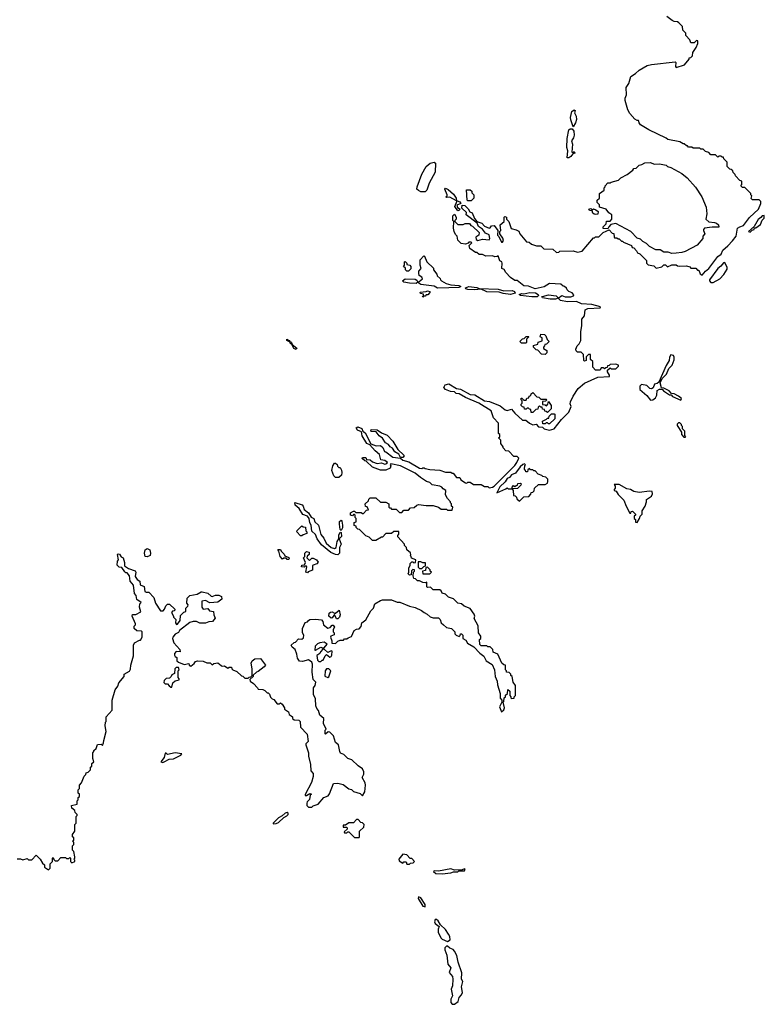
# Model space of a CAD drawing. Extents: x 1863017 to 1989460, y 394564 to 532820.
# Tile 32 of 213: x 1961588 to 1968230, y 418320 to 427106. Entities that reach past the tile are written whole.
import ezdxf

# ---------------------------------------------------------------- set-up
doc = ezdxf.new("R2010")
doc.units = 0

msp = doc.modelspace()

# ---------------------------------------------------------------- linework, layer by layer
at = {"layer": '0CON10XD'}
for points in [[(1966625, 423863.3), (1966743.6, 423916.4), (1966848.3, 423921.7), (1966850, 423935), (1966830, 423965), (1966831.7, 423978.3), (1966855, 424000), (1966865, 423990), (1966905, 423990), (1966930, 424015), (1966930, 424025), (1966905, 424032.5), (1966855, 424030), (1966845, 424020), (1966831.7, 424018.3), (1966828.3, 424001.7), (1966815, 424000), (1966805, 423990), (1966795, 424000), (1966775, 424000), (1966765, 423980), (1966725, 423980), (1966700, 424005), (1966700, 424055), (1966680, 424075), (1966678.3, 424118.3), (1966661.7, 424118.3), (1966641.7, 424098.3), (1966640, 424065), (1966625, 424060), (1966620, 424065), (1966618.3, 424118.3), (1966595, 424140), (1966565, 424140), (1966551.7, 424151.7), (1966550, 424165), (1966560, 424195), (1966577, 424213), (1966592.5, 424245), (1966592.5, 424325), (1966602.5, 424375), (1966603, 424433), (1966627.5, 424465), (1966631.7, 424518.3), (1966655, 424530), (1966765.9, 424534.1), (1966770, 424545), (1966690, 424565), (1966600.2, 424570.2), (1966555, 424590.8), (1966475, 424590), (1966411.3, 424601.3), (1966390, 424620), (1966367.5, 424612.5), (1966318.6, 424611.4), (1966250, 424625), (1966246.7, 424635), (1966252.2, 424637.8), (1966305, 424650), (1966373.3, 424643.3), (1966392.5, 424625), (1966390, 424620), (1966425, 424644), (1966455, 424633.1), (1966505, 424634.4), (1966528.8, 424641.2), (1966531.7, 424651.7), (1966515, 424670), (1966485, 424680), (1966470, 424695), (1966465, 424710), (1966447, 424727), (1966435, 424730), (1966415, 424747.5), (1966315, 424752.5), (1966265, 424722.5), (1966185, 424703.3), (1966125, 424727.5), (1966085, 424732.5), (1966025, 424780), (1966005, 424780), (1965967, 424807), (1965925, 424850), (1965908.3, 424878.3), (1965890, 424885), (1965892.5, 424935), (1965887.5, 424945), (1965870, 424955), (1965855, 425000), (1965847, 424993), (1965825, 424990), (1965805, 425000), (1965745, 424997.5), (1965715, 425012.5), (1965685, 425012.5), (1965665, 425030), (1965655, 425030), (1965602.5, 425065), (1965598.3, 425091.7), (1965620, 425115), (1965615, 425120), (1965595, 425120), (1965588.3, 425111.7), (1965563, 425103), (1965525, 425110), (1965495, 425140), (1965490, 425175), (1965475, 425190), (1965463.3, 425215), (1965457.5, 425245), (1965460, 425305), (1965452.5, 425315), (1965450, 425355), (1965465, 425370), (1965480, 425345), (1965480, 425325), (1965470, 425315), (1965470, 425305), (1965495, 425280), (1965545, 425280), (1965561.7, 425288.3), (1965598.8, 425288.8), (1965610.7, 425270.7), (1965627.5, 425265), (1965685, 425207.5), (1965682.5, 425185), (1965657.5, 425165), (1965660, 425145), (1965675, 425137.5), (1965715, 425148.8), (1965775, 425142.5), (1965782.5, 425155), (1965777, 425187), (1965741.8, 425201.8), (1965715, 425236.7), (1965680.3, 425260.3), (1965669.5, 425289.5), (1965570, 425365), (1965572.5, 425385), (1965532.5, 425425), (1965535, 425450), (1965559.3, 425449.3), (1965588.3, 425418.3), (1965602.7, 425392.7), (1965623.3, 425383.3), (1965643.8, 425333.8), (1965666.2, 425306.2), (1965710, 425290), (1965735, 425263.3), (1965775, 425247.5), (1965785, 425250), (1965795, 425267.5), (1965820, 425270), (1965853.3, 425225), (1965850, 425185), (1965862.5, 425172.5), (1965885, 425122.5), (1965895, 425120), (1965902.5, 425135), (1965897, 425157), (1965870, 425195), (1965870, 425215), (1965880, 425225), (1965872.5, 425275), (1965910, 425305), (1965910, 425345), (1965915, 425350), (1965930, 425345), (1965930, 425325), (1965950, 425305), (1965971.7, 425241.7), (1966015, 425232.5), (1966039.3, 425219.3), (1966050, 425195), (1966110, 425125), (1966131.7, 425121.7), (1966153, 425103), (1966198.3, 425088.3), (1966237, 425087), (1966263, 425063), (1966345, 425060), (1966375, 425030), (1966397, 425033), (1966405, 425040), (1966525, 425042.5), (1966565, 425032.5), (1966605, 425040), (1966705, 425160), (1966715, 425160), (1966725, 425170), (1966755, 425170), (1966791.7, 425208.3), (1966845, 425230), (1966871.7, 425201.7), (1966888.3, 425198.3), (1966890, 425165), (1966895, 425160), (1966915, 425160), (1966925, 425150), (1966935, 425150), (1966955, 425130), (1966965, 425130), (1966975, 425120), (1967045, 425090), (1967050, 425075), (1967065, 425070), (1967090, 425045), (1967100, 425025), (1967118.3, 425018.3), (1967178.3, 424958.3), (1967180, 424935), (1967195, 424920), (1967245, 424910), (1967265, 424890), (1967315, 424900), (1967335, 424920), (1967348.3, 424918.3), (1967365, 424900), (1967405, 424920), (1967445, 424920), (1967455, 424910), (1967475, 424907.5), (1967535, 424910), (1967565, 424900), (1967575, 424890), (1967618.3, 424888.3), (1967635, 424870), (1967645, 424870), (1967658.3, 424838.3), (1967675, 424827.5), (1967706.8, 424863.2), (1967735.7, 424885), (1967816, 424994), (1967845, 425014.5), (1967860.3, 425049.7), (1967905, 425088.1), (1967945.6, 425134.4), (1967978.5, 425175), (1967991.2, 425245), (1968010.6, 425259.4), (1968045, 425269.1), (1968097.6, 425342.4), (1968177.5, 425415), (1968200, 425465), (1968200, 425485), (1968185, 425500), (1968125, 425500), (1968111.7, 425511.7), (1968120, 425535), (1968110, 425545), (1968110, 425555), (1968055, 425610), (1968035, 425610), (1968020, 425625), (1968030, 425635), (1968030, 425665), (1968011.7, 425671.7), (1967971.7, 425711.7), (1967970, 425725), (1967951.7, 425741.7), (1967948.3, 425758.3), (1967935, 425770), (1967921.7, 425771.7), (1967900, 425795), (1967900, 425835), (1967870, 425865), (1967865, 425880), (1967855, 425880), (1967845, 425890), (1967825, 425890), (1967815, 425880), (1967795, 425900), (1967751.7, 425901.7), (1967735, 425920), (1967705, 425930), (1967685, 425950), (1967665, 425950), (1967655, 425960), (1967595, 425960), (1967585, 425970), (1967555, 425970), (1967545, 425980), (1967535, 425980), (1967515, 426000), (1967505, 426000), (1967477, 426017), (1967368.3, 426038.3), (1967355, 426050), (1967200, 426125), (1967127, 426167), (1967112.5, 426185), (1967108.3, 426208.3), (1967095, 426207.5), (1967075, 426217.5), (1967029.3, 426269.3), (1967013, 426303), (1966990, 426385), (1966990, 426405), (1967000, 426435), (1966998.3, 426501.7), (1967021.7, 426538.3), (1967040.7, 426599.3), (1967080, 426625), (1967113, 426657), (1967185, 426697.5), (1967225, 426707.5), (1967435, 426730), (1967440, 426725), (1967438.3, 426688.3), (1967445, 426680), (1967517, 426703), (1967560, 426755), (1967560, 426765), (1967575, 426770), (1967590, 426785), (1967592.5, 426815), (1967621.7, 426858.3), (1967637.5, 426895), (1967638.3, 426918.3), (1967625, 426920), (1967605, 426900), (1967575, 426900), (1967567, 426927), (1967530, 426965), (1967530, 426985), (1967503, 427013), (1967500, 427045), (1967468.3, 427078.3), (1967457, 427087), (1967425, 427090), (1967408.3, 427098.3), (1967360, 427135)], [(1966525, 426150), (1966503, 426213), (1966502.5, 426235), (1966513, 426287), (1966535, 426302.5), (1966542.5, 426295), (1966537.5, 426275), (1966552.5, 426245), (1966554.3, 426215.7), (1966546.7, 426185), (1966525, 426150)], [(1966472.5, 425872.5), (1966476.7, 425935), (1966467.1, 425965), (1966472.5, 426045), (1966487.5, 426122.5), (1966498.3, 426131.7), (1966515, 426132.5), (1966531.7, 426111.7), (1966534.2, 426075), (1966528.8, 426051.2), (1966510, 426025), (1966517.5, 425995), (1966512.5, 425925), (1966525, 425920), (1966535, 425930), (1966540, 425915), (1966521.7, 425908.3), (1966503.3, 425885), (1966485, 425873.3), (1966472.5, 425872.5)], [(1965205, 425570), (1965165, 425570.9), (1965145, 425581.5), (1965130.5, 425595), (1965131.8, 425615), (1965175, 425728), (1965215, 425795.7), (1965248.8, 425825), (1965285, 425834.2), (1965295.6, 425825), (1965293.3, 425745), (1965240.9, 425649.1), (1965220.6, 425585), (1965205, 425570)], [(1967405, 425020), (1967371.7, 425031.7), (1967333, 425033), (1967301.7, 425051.7), (1967263, 425053), (1967205, 425082.5), (1967179.3, 425109.3), (1967145, 425127.5), (1967125, 425147.5), (1967095, 425157.5), (1967040, 425215), (1966907, 425287), (1966861.7, 425278.3), (1966841.7, 425258.3), (1966835, 425240), (1966791.7, 425241.7), (1966791.7, 425258.3), (1966820, 425285), (1966821.7, 425308.3), (1966855, 425310), (1966870, 425325), (1966870, 425365), (1966843.6, 425383.6), (1966820, 425415), (1966760, 425435), (1966760, 425455), (1966740, 425475), (1966740, 425495), (1966760, 425515), (1966760, 425555), (1966800, 425585), (1966800, 425605), (1966810, 425615), (1966810, 425625), (1966835, 425650), (1966855, 425650), (1966863, 425657), (1966930, 425675), (1966950, 425695), (1967006.4, 425723.6), (1967056.4, 425763.6), (1967065, 425777.5), (1967087, 425783), (1967113, 425807), (1967137, 425813), (1967165, 425830), (1967215, 425832.5), (1967248.3, 425818.3), (1967295, 425820), (1967355, 425807.5), (1967365, 425797.5), (1967396.7, 425786.7), (1967493.6, 425733.6), (1967542.5, 425695), (1967615, 425612.5), (1967673.3, 425525), (1967710, 425435), (1967717.5, 425375), (1967707.5, 425325), (1967735, 425302), (1967785, 425297.8), (1967805, 425290), (1967820, 425275), (1967825, 425253.8), (1967764.6, 425255.4), (1967697.5, 425245), (1967687.5, 425235), (1967687.5, 425225), (1967700, 425195), (1967682.5, 425175), (1967682.5, 425155), (1967630, 425095), (1967525, 425037.5), (1967495, 425027.5), (1967445, 425022.5), (1967405, 425020)], [(1965485, 425490), (1965425, 425522.5), (1965395, 425520), (1965390, 425525), (1965400, 425535), (1965400, 425545), (1965380, 425595), (1965385, 425602.5), (1965410.5, 425590.5), (1965458.3, 425548.3), (1965480.8, 425515), (1965485, 425490)], [(1965615, 425490), (1965585, 425490), (1965580, 425495), (1965573, 425587), (1965607, 425587), (1965620, 425575), (1965621.7, 425561.7), (1965640, 425545), (1965640, 425515), (1965615, 425490)], [(1965495, 425400), (1965468.3, 425438.3), (1965490.7, 425489.3), (1965515, 425480), (1965522.5, 425465), (1965488.3, 425451.7), (1965491.7, 425431.7), (1965517.5, 425415), (1965505, 425402.5), (1965495, 425400)], [(1966725, 425366.7), (1966711.7, 425371.7), (1966700.8, 425380.8), (1966695, 425400), (1966670, 425405), (1966663.9, 425416.1), (1966681.7, 425421.7), (1966695, 425410), (1966705, 425420), (1966728.3, 425408.3), (1966746.7, 425395), (1966745, 425370), (1966725, 425366.7)], [(1968105, 425210), (1968121.7, 425228.3), (1968140, 425235), (1968141.7, 425248.3), (1968155, 425250), (1968195, 425280), (1968211.7, 425318.3), (1968230, 425335), (1968228.3, 425358.3), (1968210, 425355), (1968200, 425340), (1968175, 425322.5), (1968138.3, 425261.7), (1968090, 425215), (1968105, 425210)], [(1965041.7, 424861.7), (1965030, 424875), (1965028.3, 424888.3), (1965010, 424905), (1965020, 424915), (1965020, 424945), (1965025, 424950), (1965040, 424935), (1965041.7, 424921.7), (1965067, 424917), (1965077.5, 424905), (1965077, 424883), (1965055, 424862.5), (1965041.7, 424861.7)], [(1965315, 424712), (1965285, 424729.4), (1965165, 424744.5), (1965148.8, 424755), (1965150, 424770), (1965180, 424795), (1965175, 424810), (1965150, 424825), (1965147.5, 424845), (1965148.3, 424861.7), (1965167.5, 424885), (1965160, 424915), (1965160, 424965), (1965191.7, 424998.3), (1965200, 424995), (1965220, 424945), (1965278.3, 424888.3), (1965280, 424875), (1965310, 424835), (1965311.7, 424821.7), (1965338.3, 424798.3), (1965340, 424785), (1965350, 424775), (1965392.2, 424752.2), (1965435, 424741.1), (1965505.5, 424735.5), (1965522.5, 424725), (1965505, 424718), (1965415, 424713.8), (1965315, 424712)], [(1967751.7, 424761.7), (1967775, 424762.5), (1967832.5, 424795), (1967868.3, 424831.7), (1967898.3, 424881.7), (1967900, 424895), (1967878.3, 424938.3), (1967865, 424937.5), (1967842.5, 424907.5), (1967814.4, 424885), (1967742.5, 424785), (1967740, 424775), (1967751.7, 424761.7)], [(1965125, 424753.3), (1965063.9, 424753.9), (1965014.5, 424764.5), (1965003.8, 424775), (1965025, 424794), (1965115, 424790.8), (1965130.8, 424780.8), (1965140, 424765), (1965125, 424753.3)], [(1965185, 424630), (1965180, 424635), (1965190, 424640), (1965188.3, 424658.3), (1965161.7, 424661.7), (1965160, 424675), (1965215, 424680), (1965225, 424686), (1965245, 424680), (1965247, 424673), (1965228.3, 424651.7), (1965215, 424650), (1965205, 424640), (1965190, 424640), (1965185, 424630)], [(1965965, 424653.9), (1965901.8, 424661.8), (1965865.9, 424675.9), (1965755, 424678.5), (1965703, 424703), (1965645, 424694.5), (1965585, 424698.5), (1965566, 424705), (1965563.8, 424715), (1965595, 424725.4), (1965666.3, 424716.3), (1965686.4, 424706.4), (1965855, 424702.9), (1965905, 424687.5), (1965979.5, 424689.5), (1966001.2, 424681.2), (1966006.2, 424665), (1965965, 424653.9)], [(1966155, 424632.5), (1966055, 424644.4), (1966043.8, 424655), (1966063.6, 424663.6), (1966085, 424661.2), (1966138.9, 424671.1), (1966188.9, 424668.9), (1966212.5, 424655), (1966214.2, 424645), (1966205, 424634.4), (1966155, 424632.5)], [(1964055, 424163.3), (1964033, 424173), (1964012.5, 424212.5), (1964004, 424215), (1964000, 424230), (1963970, 424245), (1963970, 424255), (1963992.5, 424245), (1964000, 424230), (1964005, 424232.5), (1964012.5, 424225), (1964018.3, 424208.3), (1964060, 424175), (1964055, 424163.3)], [(1966105, 424220), (1966065, 424220), (1966050, 424235), (1966071.7, 424258.3), (1966087, 424263), (1966105, 424280), (1966125, 424280), (1966130, 424275), (1966110, 424255), (1966110, 424225), (1966105, 424220)], [(1966275, 424120), (1966241.7, 424121.7), (1966208.3, 424158.3), (1966195, 424160), (1966170, 424185), (1966171.7, 424198.3), (1966208.3, 424211.7), (1966211.7, 424228.3), (1966248.3, 424241.7), (1966248.3, 424268.3), (1966230, 424275), (1966235, 424300), (1966268.3, 424298.3), (1966280, 424285), (1966291.7, 424251.7), (1966310, 424235), (1966288.3, 424211.7), (1966271.7, 424208.3), (1966270, 424195), (1966260, 424185), (1966261.7, 424171.7), (1966290, 424155), (1966290, 424135), (1966275, 424120)], [(1967485, 423712.5), (1967490, 423725), (1967465, 423747.5), (1967425, 423767.5), (1967401.7, 423771.7), (1967380, 423795), (1967335, 423817.5), (1967311.7, 423821.7), (1967300, 423865), (1967320, 423905), (1967356.1, 423943.9), (1967377.5, 423995), (1967406.7, 424025), (1967425, 424070), (1967426.2, 424095), (1967418.8, 424108.8), (1967395, 424116.7), (1967383.6, 424096.4), (1967382.5, 424065), (1967355, 424020), (1967288.3, 423871.7), (1967275, 423860), (1967250, 423855), (1967238.3, 423821.7), (1967225, 423812.5), (1967210, 423815), (1967181.7, 423841.7), (1967135, 423850), (1967120, 423835), (1967120, 423805), (1967183, 423753), (1967215, 423712.5), (1967237, 423713), (1967259.3, 423730.7), (1967270, 423755), (1967273, 423797), (1967295, 423810), (1967318.3, 423808.3), (1967330, 423795), (1967385, 423760), (1967398.3, 423758.3), (1967410, 423745), (1967485, 423712.5)], [(1964205, 420352.5), (1964189.5, 420300.5), (1964133.3, 420193.3), (1964133, 420183), (1964145, 420182.5), (1964175, 420200), (1964190, 420195), (1964180, 420185), (1964171.7, 420148.3), (1964153, 420127), (1964150, 420115), (1964150, 420095), (1964165, 420080), (1964195, 420080), (1964205, 420090), (1964250, 420105), (1964300, 420165), (1964339.3, 420180.7), (1964351.7, 420198.3), (1964388.3, 420291.7), (1964425, 420292.5), (1964471.7, 420281.7), (1964523.9, 420243.9), (1964547, 420237), (1964565, 420220), (1964625, 420200), (1964645, 420180), (1964666.7, 420215), (1964673.3, 420275), (1964670, 420295), (1964643.3, 420345), (1964657.5, 420375), (1964657.5, 420395), (1964645, 420420), (1964607, 420447), (1964550.7, 420500.7), (1964513.9, 420513.9), (1964478.3, 420548.3), (1964450.7, 420560.7), (1964442.5, 420575), (1964432.5, 420635), (1964405, 420657.5), (1964387.5, 420715), (1964355, 420750), (1964338.3, 420751.7), (1964315, 420730), (1964312.5, 420735), (1964313.6, 420766.4), (1964320, 420775), (1964296.7, 420825), (1964301.7, 420871.7), (1964265, 420900), (1964251.7, 420941.7), (1964238.3, 420958.3), (1964230, 420985), (1964226.4, 421046.4), (1964207.5, 421085), (1964207.5, 421145), (1964222.5, 421165), (1964230, 421195), (1964205, 421220), (1964197.5, 421285), (1964200, 421355), (1964193.6, 421373.6), (1964165, 421393.3), (1964110.7, 421379.3), (1964085, 421383.3), (1964065, 421410), (1964061.2, 421445), (1964046.1, 421486.1), (1964018.3, 421508.3), (1964010, 421525), (1964035, 421550), (1964048.3, 421551.7), (1964075, 421580), (1964105, 421577.5), (1964118.3, 421591.7), (1964122.5, 421615), (1964110, 421635), (1964110, 421675), (1964133.6, 421726.4), (1964155, 421732.5), (1964163.9, 421746.1), (1964177, 421753), (1964225, 421758), (1964279.5, 421749.5), (1964292.5, 421735), (1964297.5, 421705), (1964335, 421677.5), (1964356.7, 421683.3), (1964375, 421702.5), (1964385, 421702.5), (1964396.7, 421685), (1964382.5, 421665), (1964383.3, 421645), (1964392.5, 421635), (1964391.7, 421618.3), (1964363.6, 421606.4), (1964361.2, 421595), (1964371.2, 421565), (1964371.7, 421541.7), (1964405, 421540), (1964425, 421560), (1964445, 421570), (1964475, 421570), (1964485, 421580), (1964505, 421580), (1964518.3, 421591.7), (1964548.3, 421601.7), (1964572.5, 421655), (1964593, 421667), (1964615, 421670), (1964635, 421690), (1964640, 421725), (1964675, 421750), (1964719.3, 421830.7), (1964743.6, 421856.4), (1964756.7, 421895), (1964805, 421923.3), (1964825, 421930), (1964905, 421928.8), (1964955, 421910), (1964979.3, 421909.3), (1965063.6, 421873.6), (1965115, 421862.5), (1965172.5, 421835), (1965196.4, 421816.4), (1965223, 421803), (1965248.3, 421778.3), (1965275, 421770), (1965325, 421767.5), (1965337.5, 421755), (1965347.5, 421725), (1965366.7, 421705), (1965395, 421683.3), (1965440, 421675), (1965470, 421645), (1965470, 421625), (1965480, 421615), (1965507.5, 421602.5), (1965518.3, 421611.7), (1965520, 421625), (1965530, 421625), (1965540, 421615), (1965540, 421585), (1965568.3, 421568.3), (1965583.6, 421543.6), (1965639.3, 421509.3), (1965692.3, 421452.3), (1965728, 421428), (1965750, 421385), (1965803, 421353), (1965823.3, 421305), (1965830, 421245), (1965847.5, 421205), (1965850.7, 421170.7), (1965872.5, 421095), (1965873, 421053), (1965890, 421035), (1965890, 421015), (1965867.5, 420975), (1965885, 420930), (1965905, 420947.5), (1965913.3, 420965), (1965900, 421015), (1965907, 421023), (1965910, 421055), (1965920, 421065), (1965921.7, 421078.3), (1965940, 421095), (1965941.7, 421128.3), (1965960, 421115), (1965960, 421075), (1965970, 421065), (1965970, 421055), (1965975, 421050), (1965998.3, 421051.7), (1966000, 421065), (1966010, 421075), (1966010, 421165), (1965990, 421195), (1965980, 421245), (1965970, 421255), (1965970, 421265), (1965955, 421280), (1965930, 421285), (1965930, 421295), (1965920, 421305), (1965920, 421345), (1965905, 421350), (1965890, 421365), (1965852.5, 421445), (1965811.7, 421461.7), (1965807, 421487), (1965785, 421510), (1965765, 421510), (1965755, 421520), (1965705, 421520), (1965691.7, 421531.7), (1965690, 421575), (1965700, 421585), (1965700, 421605), (1965680, 421635), (1965676.4, 421696.4), (1965643, 421763), (1965647.5, 421785), (1965641.7, 421801.7), (1965605, 421852.5), (1965553, 421873), (1965530, 421895), (1965495, 421900), (1965457, 421937), (1965413, 421953), (1965385, 421980), (1965355, 421990), (1965348.3, 422008.3), (1965335, 422020), (1965275, 422020), (1965251.7, 422041.7), (1965225, 422040), (1965220, 422045), (1965218.3, 422088.3), (1965205, 422080), (1965183, 422083), (1965155, 422100), (1965135, 422100), (1965118.3, 422118.3), (1965105, 422120), (1965097.5, 422145), (1965100, 422175), (1965110, 422185), (1965108.3, 422198.3), (1965095, 422200), (1965081.7, 422188.3), (1965078.3, 422151.7), (1965065, 422150), (1965051.7, 422161.7), (1965060, 422175), (1965060, 422215), (1965070, 422235), (1965070, 422255), (1965085, 422270), (1965095, 422270), (1965105, 422260), (1965118.3, 422261.7), (1965120, 422285), (1965081.7, 422301.7), (1965080, 422315), (1965070, 422325), (1965077.5, 422332.5), (1965075, 422350), (1965040, 422375), (1965037, 422397), (1965020, 422415), (1965020, 422425), (1964961.7, 422491.7), (1964960, 422505), (1964970, 422515), (1964968.3, 422538.3), (1964925, 422540), (1964905, 422520), (1964855, 422520), (1964825, 422490), (1964815, 422490), (1964765, 422460), (1964735, 422460), (1964705, 422490), (1964675, 422500), (1964618.3, 422558.3), (1964605, 422560), (1964590, 422575), (1964588.3, 422588.3), (1964571.7, 422591.7), (1964571.7, 422618.3), (1964590, 422625), (1964590, 422655), (1964580, 422665), (1964580, 422685), (1964575, 422690), (1964565, 422690), (1964555, 422680), (1964540, 422685), (1964540, 422705), (1964565, 422720), (1964575, 422720), (1964585, 422710), (1964635, 422710), (1964645, 422700), (1964655, 422700), (1964681.7, 422728.3), (1964698.3, 422731.7), (1964688.3, 422758.3), (1964671.7, 422761.7), (1964670, 422785), (1964698.3, 422811.7), (1964701.7, 422828.3), (1964715, 422840), (1964765, 422840), (1964805, 422800), (1964855, 422800), (1964880, 422785), (1964880, 422755), (1964885, 422750), (1964895, 422750), (1964905, 422740), (1964945, 422740), (1964975, 422710), (1964995, 422710), (1965015, 422730), (1965055, 422730), (1965075, 422750), (1965107, 422753), (1965130, 422775), (1965145, 422780), (1965215, 422770), (1965275, 422770), (1965325, 422757.5), (1965348.3, 422738.3), (1965395, 422740), (1965405, 422730), (1965445, 422730), (1965450, 422755), (1965440, 422765), (1965440, 422785), (1965430, 422795), (1965430, 422805), (1965403, 422833), (1965387.5, 422865), (1965390, 422905), (1965365, 422920), (1965354, 422934), (1965335, 422944), (1965266.8, 422956.8), (1965245, 422975.6), (1965216.6, 422986.6), (1965161.7, 423021.7), (1965115, 423058.6), (1964985, 423124.4), (1964898.3, 423141.7), (1964892.5, 423135), (1964897.5, 423125), (1964892.5, 423105), (1964855, 423086.7), (1964805, 423086.7), (1964735, 423112.5), (1964678.3, 423168.3), (1964665, 423170), (1964641.7, 423191.7), (1964645, 423200), (1964675, 423200), (1964681.7, 423181.7), (1964715, 423180), (1964735, 423160), (1964775, 423146.7), (1964815, 423152.5), (1964845, 423140), (1964862.5, 423145), (1964867.5, 423155), (1964845, 423172.5), (1964809.3, 423179.3), (1964796.1, 423226.1), (1964758.2, 423258.2), (1964712.4, 423312.4), (1964684.4, 423325), (1964643.8, 423393.8), (1964637.3, 423427.3), (1964601.2, 423445), (1964590, 423465), (1964605, 423474.2), (1964639.1, 423459.1), (1964648.8, 423435), (1964668.3, 423418.3), (1964720.9, 423320.9), (1964767.7, 423302.3), (1964807, 423307), (1964828.3, 423288.3), (1964841.7, 423251.7), (1964855, 423250), (1964915, 423202), (1964983.6, 423193.6), (1965006.7, 423175), (1965059.5, 423159.5), (1965155, 423103.3), (1965175, 423100), (1965182.5, 423107.5), (1965195, 423107.5), (1965205, 423100), (1965245, 423092.5), (1965335, 423087.5), (1965385, 423070), (1965435, 423070), (1965445, 423060), (1965455, 423060), (1965485, 423020), (1965515, 423020), (1965521.7, 423001.7), (1965563, 422973), (1965575, 422970), (1965585, 422980), (1965605, 422980), (1965635, 422960), (1965705, 422960), (1965735, 422940), (1965765, 422940), (1965775, 422930), (1965805, 422933.8), (1965820, 422945), (1966005, 423128.8), (1966023.8, 423155), (1966040, 423195), (1966025, 423210), (1965995, 423210), (1965950, 423255), (1965925, 423260), (1965900, 423285), (1965900, 423295), (1965880, 423325), (1965880, 423355), (1965860, 423375), (1965870, 423385), (1965870, 423405), (1965860, 423415), (1965860, 423505), (1965813, 423553), (1965792.5, 423615), (1965682, 423685), (1965563.6, 423733.6), (1965506.9, 423766.9), (1965481.8, 423771.8), (1965465, 423785.8), (1965431.2, 423788.8), (1965386.4, 423806.4), (1965372.5, 423825), (1965381.7, 423848.3), (1965417, 423857), (1965484.5, 423814.5), (1965518.7, 423808.7), (1965605, 423760.6), (1965649.1, 423759.1), (1965735, 423704.4), (1965778.6, 423698.6), (1965875, 423662), (1965917.5, 423625), (1965935, 423620), (1965975, 423630), (1966003.3, 423595), (1966072.9, 423532.9), (1966102.5, 423532.5), (1966134.5, 423504.5), (1966165, 423492.5), (1966196.2, 423496.2), (1966215, 423473.5), (1966250, 423470), (1966267.5, 423455), (1966315, 423443.8), (1966355.8, 423454.2), (1966420.3, 423539.7), (1966487.3, 423602.7), (1966507.5, 423655), (1966498.3, 423678.3), (1966500, 423695), (1966524.1, 423745.9), (1966570, 423815), (1966625, 423863.3)], [(1966295, 423600), (1966285, 423610), (1966271.7, 423611.7), (1966268.3, 423628.3), (1966251.7, 423631.7), (1966248.3, 423648.3), (1966235, 423650), (1966225, 423660), (1966211.7, 423648.3), (1966208.3, 423631.7), (1966191.7, 423628.3), (1966165, 423600), (1966151.7, 423601.7), (1966148.3, 423628.3), (1966135, 423630), (1966125, 423640), (1966115, 423640), (1966105, 423630), (1966091.7, 423631.7), (1966088.3, 423648.3), (1966071.7, 423651.7), (1966060, 423665), (1966060, 423675), (1966070, 423685), (1966070, 423705), (1966060, 423715), (1966061.7, 423728.3), (1966068.3, 423728.3), (1966085, 423710), (1966105, 423710), (1966111.7, 423728.3), (1966128.3, 423731.7), (1966131.7, 423748.3), (1966148.3, 423751.7), (1966151.7, 423768.3), (1966165, 423780), (1966201.7, 423741.7), (1966218.3, 423738.3), (1966235, 423720), (1966285, 423720), (1966290, 423715), (1966278.3, 423701.7), (1966251.7, 423698.3), (1966251.7, 423671.7), (1966275, 423670), (1966288.3, 423661.7), (1966300, 423675), (1966305, 423700), (1966330, 423665), (1966330, 423635), (1966295, 423600)], [(1966315, 423500), (1966305, 423500), (1966295, 423510), (1966285, 423510), (1966275, 423500), (1966255, 423500), (1966250, 423525), (1966288.3, 423541.7), (1966295, 423550), (1966308.3, 423551.7), (1966311.7, 423568.3), (1966331.7, 423588.3), (1966355, 423590), (1966360, 423585), (1966360, 423545), (1966315, 423500)], [(1967525, 423380), (1967530, 423385), (1967520, 423395), (1967520, 423435), (1967500, 423455), (1967500, 423475), (1967490, 423485), (1967490, 423495), (1967475, 423510), (1967465, 423510), (1967453, 423497), (1967452.5, 423485), (1967490, 423425), (1967490, 423405), (1967511.7, 423381.7), (1967525, 423380)], [(1965005, 423200), (1964985, 423200), (1964970, 423230), (1964935, 423250), (1964913, 423283), (1964893.6, 423293.6), (1964876.4, 423316.4), (1964850.7, 423330.7), (1964823, 423373), (1964795, 423392.5), (1964768.3, 423428.3), (1964725, 423432.5), (1964720, 423435), (1964721.7, 423448.3), (1964775, 423447.5), (1964815, 423420), (1964865, 423400), (1964916.1, 423346.1), (1964960.7, 423270.7), (1965015, 423220), (1965017, 423213), (1965005, 423200)], [(1964435, 423020), (1964405, 423020), (1964390, 423035), (1964373, 423083), (1964380, 423125), (1964395, 423150), (1964405, 423150), (1964418.3, 423138.3), (1964421.7, 423121.7), (1964435, 423110), (1964445, 423110), (1964457, 423087), (1964462.5, 423065), (1964457, 423043), (1964435, 423020)], [(1966045, 422810), (1966085, 422850), (1966128.3, 422851.7), (1966148.3, 422871.7), (1966151.7, 422888.3), (1966165, 422890), (1966178.3, 422901.7), (1966180, 422925), (1966215, 422960), (1966275, 422960), (1966295, 422970), (1966300, 422985), (1966300, 423005), (1966280, 423025), (1966255, 423030), (1966245, 423040), (1966211.7, 423051.7), (1966185, 423080), (1966175, 423080), (1966165, 423090), (1966145, 423090), (1966135, 423100), (1966121.7, 423088.3), (1966118.3, 423071.7), (1966101.7, 423071.7), (1966100, 423085), (1966090, 423095), (1966093, 423127), (1966100, 423135), (1966091.7, 423141.7), (1966075, 423136.2), (1966051.2, 423115), (1966009.7, 423060.3), (1965976.2, 423045), (1965957.5, 423022.5), (1965935, 423012.9), (1965917.4, 422982.6), (1965872.1, 422937.9), (1965842.5, 422885), (1965925, 422920), (1965935, 422930), (1965945, 422920), (1965980, 422920), (1965980, 422935), (1965991.7, 422948.3), (1966005, 422940), (1966015, 422950), (1966028.3, 422951.7), (1966031.7, 422968.3), (1966055, 422970), (1966060, 422965), (1966058.3, 422951.7), (1966028.3, 422921.7), (1965980, 422920), (1965990, 422905), (1965991.7, 422861.7), (1966008.3, 422858.3), (1966020, 422845), (1966021.7, 422831.7), (1966045, 422810)], [(1967095, 422620), (1967117.5, 422655), (1967123, 422677), (1967140, 422695), (1967140, 422725), (1967167.5, 422765), (1967180, 422805), (1967180, 422825), (1967222.5, 422855), (1967232.5, 422875), (1967230, 422895), (1967205, 422900), (1967115, 422887.5), (1967065, 422897.5), (1967035, 422913.3), (1967005, 422920), (1966935, 422957.5), (1966891.7, 422958.3), (1966900, 422945), (1966900, 422925), (1966890, 422915), (1966890, 422905), (1966908.3, 422898.3), (1966925, 422870), (1966978.3, 422818.3), (1966996.7, 422765), (1967031.7, 422701.7), (1967038.3, 422701.7), (1967041.7, 422718.3), (1967055, 422720), (1967080, 422695), (1967080, 422685), (1967070, 422675), (1967070, 422655), (1967080, 422645), (1967081.7, 422621.7), (1967095, 422620)], [(1964425, 422331.2), (1964403.6, 422333.6), (1964361.7, 422351.7), (1964280.6, 422420.6), (1964242.5, 422472.5), (1964225, 422512.5), (1964193.3, 422543.3), (1964188.8, 422595), (1964176.7, 422616.7), (1964171.2, 422655), (1964155, 422677.5), (1964112, 422692), (1964081.2, 422745), (1964046.2, 422775), (1964042, 422798), (1964107.4, 422777.4), (1964117.1, 422765), (1964124.1, 422734.1), (1964163.3, 422705), (1964187.1, 422667.1), (1964211.2, 422655), (1964220, 422625), (1964254, 422595), (1964273, 422513), (1964299.7, 422479.7), (1964320, 422435), (1964365, 422396), (1964395, 422387.1), (1964412, 422395), (1964418.8, 422451.2), (1964433.3, 422475), (1964435, 422507.5), (1964445, 422532.5), (1964455, 422530), (1964458.6, 422495), (1964437.5, 422475), (1964454.4, 422425), (1964440.6, 422395), (1964439.2, 422345), (1964425, 422331.2)], [(1964455, 422547.5), (1964445, 422557.5), (1964439.4, 422605), (1964441.3, 422628.7), (1964455, 422641.2), (1964462.3, 422632.3), (1964468.6, 422595), (1964467.9, 422572.1), (1964455, 422547.5)], [(1964105, 422500), (1964091.7, 422501.7), (1964060, 422535), (1964061.7, 422548.3), (1964105, 422590), (1964115, 422580), (1964138.3, 422578.3), (1964140, 422545), (1964150, 422535), (1964148.3, 422521.7), (1964115, 422510), (1964105, 422500)], [(1962725, 422313.3), (1962707, 422317), (1962701.2, 422345), (1962707.5, 422375), (1962725, 422387.5), (1962747.5, 422375), (1962753.3, 422345), (1962750, 422325), (1962725, 422313.3)], [(1963985, 422290), (1963975, 422290), (1963965, 422300), (1963945, 422300), (1963931.7, 422291.7), (1963910, 422315), (1963900, 422365), (1963891.7, 422378.3), (1963915, 422380), (1963920, 422365), (1963947, 422337), (1963951.7, 422321.7), (1963988.3, 422308.3), (1963990, 422295), (1963985, 422290)], [(1961565, 419617.5), (1961595, 419617.5), (1961615, 419610), (1961655, 419620), (1961665, 419610), (1961695, 419610), (1961735, 419650), (1961770, 419615), (1961790.7, 419580.7), (1961810, 419565), (1961810, 419545), (1961845, 419520), (1961860, 419535), (1961860, 419575), (1961880, 419595), (1961880, 419625), (1961885, 419630), (1961891.7, 419611.7), (1961905, 419600), (1961928.3, 419601.7), (1961955, 419630), (1961995, 419630), (1962005, 419620), (1962025, 419620), (1962035, 419630), (1962040, 419625), (1962040, 419595), (1962051.7, 419581.7), (1962080, 419595), (1962080, 419605), (1962070, 419615), (1962080, 419625), (1962080, 419635), (1962070, 419685), (1962060, 419695), (1962060, 419735), (1962070, 419745), (1962070, 419765), (1962060, 419775), (1962070, 419785), (1962070, 419805), (1962060, 419815), (1962060, 419835), (1962080, 419865), (1962080, 419925), (1962090, 419935), (1962090, 419995), (1962100, 420005), (1962100, 420015), (1962081.7, 420031.7), (1962078.3, 420048.3), (1962051.7, 420071.7), (1962050, 420095), (1962100, 420105), (1962100, 420135), (1962110, 420145), (1962110, 420165), (1962120, 420175), (1962120, 420195), (1962110, 420205), (1962110, 420235), (1962120, 420245), (1962120, 420275), (1962140, 420295), (1962163, 420357), (1962178.3, 420371.7), (1962180, 420385), (1962198.3, 420391.7), (1962218.3, 420411.7), (1962220, 420435), (1962230, 420445), (1962231.7, 420468.3), (1962250, 420485), (1962240, 420515), (1962240, 420565), (1962250, 420575), (1962250, 420585), (1962268.3, 420601.7), (1962281.7, 420638.3), (1962315, 420640), (1962325, 420630), (1962336.4, 420653.6), (1962336.7, 420675), (1962357.5, 420755), (1962350, 420805), (1962353, 420837), (1962360, 420845), (1962360, 420885), (1962412.5, 420945), (1962412.5, 421035), (1962440, 421125), (1962461.7, 421158.3), (1962471.7, 421188.3), (1962520, 421245), (1962520, 421265), (1962566.4, 421293.6), (1962575, 421310), (1962577.5, 421345), (1962601.7, 421428.3), (1962603.3, 421525), (1962612.5, 421545), (1962655, 421570), (1962665, 421570), (1962680, 421595), (1962680, 421645), (1962675, 421650), (1962633, 421653), (1962610, 421675), (1962610, 421695), (1962620, 421705), (1962620, 421715), (1962590, 421785), (1962595, 421800), (1962625, 421800), (1962668.3, 421821.7), (1962657.5, 421865), (1962660, 421895), (1962670, 421905), (1962633, 421933), (1962627, 421967), (1962612.5, 421985), (1962601.7, 422061.7), (1962572.5, 422095), (1962567.5, 422145), (1962545, 422170), (1962535, 422170), (1962525, 422180), (1962498.3, 422218.3), (1962475, 422220), (1962458.3, 422238.3), (1962460, 422275), (1962470, 422285), (1962460, 422335), (1962465, 422340), (1962478.3, 422338.3), (1962491.7, 422311.7), (1962510, 422305), (1962521.7, 422261.7), (1962521.7, 422231.7), (1962558.3, 422208.3), (1962618.3, 422188.3), (1962622.5, 422175), (1962618.3, 422138.3), (1962635, 422110), (1962660, 422095), (1962663.3, 422063.3), (1962698.3, 422048.3), (1962703.6, 422003.6), (1962715, 421997.5), (1962738.3, 421998.3), (1962785, 421950), (1962798.3, 421898.3), (1962845, 421830), (1962868.3, 421831.7), (1962880, 421845), (1962890, 421875), (1962905, 421890), (1962925, 421890), (1962970, 421845), (1962968.3, 421831.7), (1962951.7, 421828.3), (1962942.5, 421815), (1962960, 421785), (1962960, 421775), (1962980, 421755), (1962977.5, 421725), (1962985, 421710), (1962996.4, 421713.6), (1963020, 421745), (1963021.7, 421788.3), (1963051.7, 421818.3), (1963070, 421825), (1963070, 421855), (1963087, 421873), (1963090, 421885), (1963078.3, 421898.3), (1963080, 421945), (1963105, 421966.7), (1963170, 421980), (1963205, 422000), (1963215, 422000), (1963265, 421990), (1963295, 421962.5), (1963305, 421960), (1963335, 421970), (1963365, 421970), (1963388.3, 421958.3), (1963390, 421935), (1963355, 421907.5), (1963285, 421902.5), (1963245, 421922.5), (1963213, 421917), (1963213.3, 421865), (1963225, 421847.5), (1963265, 421852.5), (1963281.7, 421831.7), (1963317.5, 421825), (1963320, 421795), (1963332.5, 421765), (1963307.5, 421735), (1963275, 421733.8), (1963245, 421721.2), (1963195, 421721.2), (1963163.6, 421736.4), (1963135, 421736.7), (1963105, 421726.7), (1963014, 421656), (1963003, 421637), (1962975, 421622.5), (1962952.5, 421595), (1962950, 421585), (1962963.3, 421545), (1963017.5, 421485), (1963020, 421465), (1962983, 421467), (1962968.3, 421451.7), (1962967.5, 421435), (1962973.6, 421423.6), (1962990, 421415), (1962990, 421385), (1963003.3, 421373.3), (1963055, 421352.5), (1963095, 421360), (1963100, 421345), (1963115, 421337.5), (1963145, 421360), (1963155, 421380), (1963175, 421386.2), (1963223, 421383), (1963257, 421367), (1963287, 421367), (1963305, 421350), (1963318.3, 421361.7), (1963356.4, 421366.4), (1963385, 421342.5), (1963395, 421337.5), (1963415, 421340), (1963445, 421320), (1963455, 421330), (1963478.3, 421328.3), (1963480, 421315), (1963490, 421305), (1963525, 421290), (1963565, 421250), (1963577, 421247), (1963595, 421230), (1963625, 421230), (1963635, 421240), (1963648.3, 421241.7), (1963660, 421255), (1963662.5, 421315), (1963652.5, 421365), (1963662.5, 421385), (1963685, 421402.5), (1963736.4, 421406.4), (1963780, 421345), (1963769.3, 421330.7), (1963715, 421290), (1963700, 421285), (1963671.7, 421258.3), (1963670, 421245), (1963641.7, 421218.3), (1963642.5, 421205), (1963673, 421183), (1963710, 421145), (1963715, 421132.5), (1963755, 421130), (1963775, 421120), (1963795, 421100), (1963805, 421100), (1963817, 421087), (1963825, 421060), (1963840, 421045), (1963855, 421040), (1963885, 421000), (1963905, 421000), (1963915, 421010), (1963928.3, 420998.3), (1963950, 420965), (1963950, 420955), (1963985, 420930), (1963990, 420905), (1964010, 420895), (1964020, 420885), (1964021.7, 420871.7), (1964035, 420860), (1964077, 420857), (1964090, 420845), (1964093, 420793), (1964151.7, 420731.7), (1964160, 420665), (1964140, 420645), (1964140, 420635), (1964163, 420563), (1964163.6, 420533.6), (1964180.7, 420460.7), (1964183.9, 420403.9), (1964205, 420380), (1964205, 420352.5)], [(1964155, 422170), (1964140, 422175), (1964150, 422225), (1964145, 422230), (1964135, 422230), (1964125, 422220), (1964100, 422225), (1964105, 422240), (1964128.3, 422241.7), (1964137, 422263), (1964120, 422305), (1964130, 422315), (1964130, 422345), (1964145, 422360), (1964170, 422355), (1964170, 422335), (1964151.7, 422318.3), (1964150, 422305), (1964171.7, 422281.7), (1964195, 422300), (1964205, 422300), (1964236.4, 422286.4), (1964250, 422265), (1964238.3, 422251.7), (1964205, 422240), (1964200, 422235), (1964200, 422195), (1964161.7, 422178.3), (1964155, 422170)], [(1965175, 422210), (1965191.7, 422228.3), (1965208.3, 422231.7), (1965208.3, 422258.3), (1965185, 422260), (1965165, 422270), (1965141.7, 422268.3), (1965141.7, 422221.7), (1965155, 422210), (1965175, 422210)], [(1965245, 422160), (1965260, 422175), (1965250, 422185), (1965248.3, 422198.3), (1965225, 422220), (1965211.7, 422218.3), (1965208.3, 422191.7), (1965180, 422185), (1965185, 422160), (1965245, 422160)], [(1964425, 421760), (1964415, 421760), (1964395, 421800), (1964375, 421767.5), (1964365, 421766.7), (1964346.7, 421785), (1964349.3, 421810.7), (1964359.3, 421820.7), (1964375, 421823.3), (1964395, 421810), (1964405, 421810), (1964438.3, 421838.3), (1964447.5, 421795), (1964440, 421775), (1964425, 421760)], [(1964225, 421480), (1964273, 421507), (1964285, 421500), (1964305, 421500), (1964330, 421535), (1964305, 421552.5), (1964263.6, 421546.4), (1964245, 421537.5), (1964222.5, 421515), (1964220, 421480), (1964225, 421480)], [(1964275, 421380), (1964285, 421390), (1964295, 421390), (1964311.7, 421428.3), (1964325, 421442.5), (1964355, 421418.8), (1964365, 421423.3), (1964372, 421435), (1964375, 421470), (1964365, 421473.3), (1964335, 421460), (1964305, 421490), (1964291.7, 421488.3), (1964270, 421465), (1964265, 421450), (1964238.3, 421431.7), (1964245, 421390), (1964255, 421380), (1964275, 421380)], [(1962945, 421150), (1962955, 421190), (1962973, 421207), (1963010, 421215), (1963010, 421225), (1963000, 421235), (1963000, 421295), (1963010, 421305), (1963005, 421326.7), (1962983, 421327), (1962970, 421315), (1962968.3, 421271.7), (1962945, 421260), (1962940, 421245), (1962925, 421230), (1962895, 421227.5), (1962875, 421210), (1962873, 421193), (1962885, 421180), (1962905, 421180), (1962920.7, 421160.7), (1962935, 421150), (1962945, 421150)], [(1964335, 421236.7), (1964345, 421242.5), (1964362.5, 421295), (1964345, 421313.3), (1964325, 421312.5), (1964313, 421297), (1964308.3, 421248.3), (1964335, 421236.7)], [(1962865, 420478.8), (1962875, 420482.5), (1962921.2, 420508.8), (1962958.2, 420511.8), (1963025, 420544.2), (1963032.5, 420555), (1962975, 420564), (1962905, 420550), (1962895, 420560), (1962885, 420560), (1962876.7, 420523.3), (1962847.5, 420485), (1962865, 420478.8)], [(1963850, 419930), (1963875, 419933.3), (1963895, 419942.5), (1963943.8, 419986.2), (1963969.3, 420000.7), (1963982.5, 420015), (1963982.5, 420025), (1963975, 420032.5), (1963955, 420027.1), (1963928, 420002), (1963895, 419983.3), (1963850, 419935), (1963850, 419930)], [(1964615, 419810), (1964620, 419815), (1964620, 419865), (1964658.3, 419901.7), (1964660, 419925), (1964645, 419940), (1964631.7, 419941.7), (1964608.3, 419968.3), (1964591.7, 419968.3), (1964565, 419940), (1964525, 419940), (1964495, 419920), (1964471.7, 419918.3), (1964471.7, 419901.7), (1964505, 419900), (1964510, 419895), (1964508.3, 419881.7), (1964481.7, 419858.3), (1964485, 419850), (1964505, 419850), (1964515, 419860), (1964525, 419860), (1964575, 419810), (1964615, 419810)], [(1965065, 419570), (1965075, 419580), (1965098.3, 419581.7), (1965110, 419595), (1965085, 419620), (1965071.7, 419621.7), (1965040, 419655), (1965005, 419660), (1964970, 419615), (1964971.7, 419601.7), (1965005, 419580), (1965015, 419590), (1965035, 419590), (1965041.7, 419571.7), (1965065, 419570)], [(1965355, 419483.8), (1965435, 419493.3), (1965458.3, 419501.7), (1965495, 419502.5), (1965505, 419510), (1965545, 419510), (1965555, 419512.5), (1965560, 419525), (1965555, 419530), (1965535, 419520), (1965465, 419517.5), (1965435, 419528.8), (1965325, 419507.5), (1965285, 419510), (1965280, 419505), (1965298.3, 419488.3), (1965355, 419483.8)], [(1965205, 419190), (1965205, 419210), (1965165, 419270), (1965145, 419280), (1965142.5, 419265), (1965182.5, 419195), (1965205, 419190)], [(1965405, 418880), (1965426.7, 418895), (1965423.8, 418925), (1965413.8, 418945), (1965385, 418986.2), (1965340, 419030), (1965320, 419065), (1965305, 419076.7), (1965293, 419077), (1965287.5, 419055), (1965295, 419040), (1965330, 419015), (1965320.7, 418989.3), (1965321.2, 418965), (1965345, 418912.5), (1965355, 418901.2), (1965405, 418880)], [(1965465, 418320), (1965500, 418345), (1965508.3, 418381.7), (1965530, 418405), (1965537.5, 418425), (1965527.5, 418475), (1965540, 418525), (1965527.5, 418545), (1965531.7, 418601.7), (1965498.8, 418695), (1965485.7, 418755), (1965465.7, 418795.7), (1965455, 418810), (1965425, 418820), (1965405, 418840), (1965395, 418840), (1965380, 418825), (1965380, 418805), (1965398.3, 418758.3), (1965408.3, 418678.3), (1965433.3, 418645), (1965417.5, 418605), (1965447, 418567), (1965450, 418545), (1965447.5, 418485), (1965437.5, 418455), (1965447.5, 418395), (1965432.5, 418365), (1965432.5, 418335), (1965445, 418320), (1965465, 418320)]]:
    msp.add_lwpolyline(points, dxfattribs=at)

doc.saveas('drawing.dxf')
